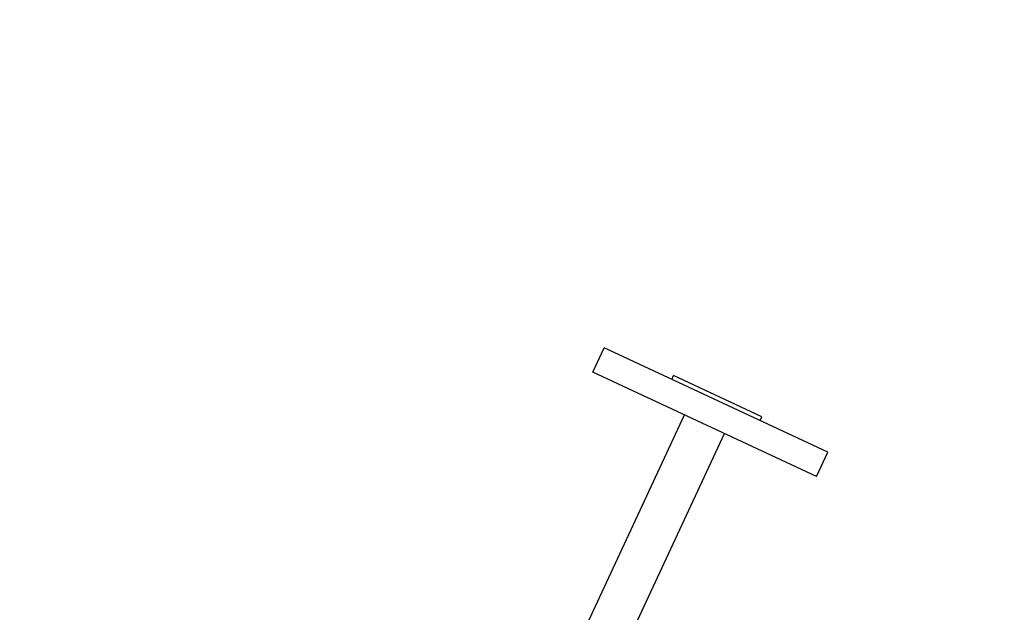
# Model space of a CAD drawing. Header units: inches. Extents: x 36 to 1719, y -84 to 1122.
# Tile 55 of 256: x 415.19 to 429.15, y 326.52 to 334.92. Entities that reach past the tile are written whole.
import ezdxf

# ---------------------------------------------------------------- set-up
doc = ezdxf.new("R2010")
doc.units = ezdxf.units.IN
doc.header["$LTSCALE"] = 48
doc.header["$MEASUREMENT"] = 0
doc.layers.add('Visible (ANSI)', color=7, linetype='Continuous', lineweight=30)

msp = doc.modelspace()

# ---------------------------------------------------------------- linework, layer by layer
at = {"layer": 'Visible (ANSI)'}
for p, q in [((423.31661, 329.92866), (423.4772, 330.27306)), ((426.64928, 328.7939), (423.4772, 330.27306)), ((426.48868, 328.4495), (423.31661, 329.92866)), ((424.43789, 329.82508), (424.46325, 329.87946)), ((425.71395, 329.29625), (424.46325, 329.87946)), ((423.14132, 326.15134), (424.61942, 329.32115)), ((425.68859, 329.24187), (425.71395, 329.29625)), ((423.70776, 325.8872), (425.18587, 329.05701)), ((426.48868, 328.4495), (426.64928, 328.7939))]:
    msp.add_line(p, q, dxfattribs=at)
msp.add_circle((420.3504, 317.86139), 23.75, dxfattribs=at)

doc.saveas('drawing.dxf')
